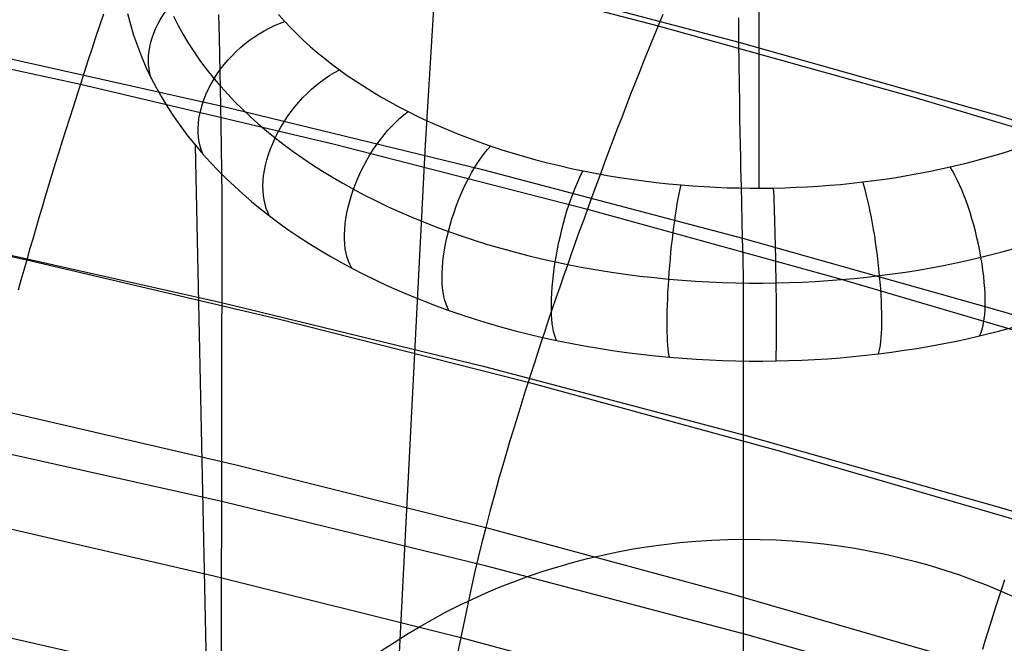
# Model space of a CAD drawing. Extents: x -3677 to -3089, y -67 to 482.
# Tile 101 of 110: x -3288 to -3268, y 452 to 464. Entities that reach past the tile are written whole.
import ezdxf

# ---------------------------------------------------------------- set-up
doc = ezdxf.new("R2010")
doc.units = 0
doc.layers.add('CURVA_ORIGIN', color=125, linetype='CONTINUOUS')

msp = doc.modelspace()

# ---------------------------------------------------------------- linework, layer by layer
at = {"layer": 'CURVA_ORIGIN'}
for p, q in [((-3272.587, 460.879, 400.497), (-3272.587, 473.644, 383.636)), ((-3278.623, 473.044, 383.016), (-3279.328, 461.758, 343.02)), ((-3279.796, 465.501, 434.901), (-3274.628, 464.159, 435.337)), ((-3278.24, 465.208, 421.56), (-3272.995, 463.828, 422.008)), ((-3285.813, 464.392, 434.529), (-3285.892, 464.156, 434.504)), ((-3285.327, 464.404, 392.114), (-3285.27, 464.185, 392.347)), ((-3284.403, 464.349, 394.645), (-3284.309, 464.163, 394.87)), ((-3283.48, 464.146, 415.405), (-3283.484, 464.382, 416.174)), ((-3282.282, 464.384, 395.868), (-3282.155, 464.243, 396.055)), ((-3274.534, 464.387, 435.305), (-3274.628, 464.159, 435.337)), ((-3272.995, 463.828, 422.008), (-3273, 464.318, 422.907)), ((-3285.892, 464.156, 434.504), (-3285.971, 463.92, 434.473)), ((-3285.27, 464.185, 392.347), (-3285.204, 463.967, 392.578)), ((-3284.309, 464.163, 394.87), (-3284.206, 463.979, 395.094)), ((-3283.476, 463.932, 414.648), (-3283.48, 464.146, 415.405)), ((-3282.155, 464.243, 396.055), (-3282.034, 464.115, 396.224)), ((-3282.034, 464.115, 396.224), (-3281.908, 463.989, 396.391)), ((-3274.628, 464.159, 435.337), (-3274.721, 463.93, 435.363)), ((-3274.628, 464.159, 435.337), (-3269.487, 462.726, 435.803)), ((-3291.429, 464.099, 433.941), (-3286.278, 462.983, 434.304)), ((-3285.971, 463.92, 434.473), (-3286.049, 463.685, 434.438)), ((-3285.204, 463.967, 392.578), (-3285.13, 463.751, 392.808)), ((-3284.206, 463.979, 395.094), (-3284.096, 463.797, 395.315)), ((-3283.467, 463.555, 413.159), (-3283.476, 463.932, 414.648)), ((-3281.908, 463.989, 396.391), (-3281.777, 463.864, 396.555)), ((-3274.721, 463.93, 435.363), (-3274.813, 463.7, 435.384)), ((-3288.745, 463.731, 408.37), (-3283.444, 462.546, 408.755)), ((-3285.13, 463.751, 392.808), (-3285.047, 463.537, 393.036)), ((-3284.096, 463.797, 395.315), (-3283.978, 463.617, 395.535)), ((-3281.777, 463.864, 396.555), (-3281.642, 463.742, 396.717)), ((-3281.642, 463.742, 396.717), (-3281.502, 463.621, 396.876)), ((-3272.99, 463.382, 421.132), (-3272.995, 463.828, 422.008)), ((-3272.995, 463.828, 422.008), (-3267.779, 462.353, 422.487)), ((-3286.049, 463.685, 434.438), (-3286.126, 463.45, 434.398)), ((-3285.047, 463.537, 393.036), (-3284.956, 463.325, 393.263)), ((-3283.978, 463.617, 395.535), (-3283.853, 463.439, 395.752)), ((-3283.444, 462.546, 408.755), (-3283.467, 463.555, 413.159)), ((-3281.502, 463.621, 396.876), (-3281.357, 463.502, 397.033)), ((-3274.813, 463.7, 435.384), (-3274.906, 463.47, 435.399)), ((-3286.126, 463.45, 434.398), (-3286.202, 463.216, 434.353)), ((-3284.956, 463.325, 393.263), (-3284.857, 463.115, 393.488)), ((-3283.853, 463.439, 395.752), (-3283.721, 463.263, 395.967)), ((-3281.357, 463.502, 397.033), (-3281.208, 463.386, 397.187)), ((-3281.208, 463.386, 397.187), (-3281.055, 463.271, 397.339)), ((-3274.906, 463.47, 435.399), (-3274.998, 463.239, 435.408)), ((-3272.985, 462.981, 420.279), (-3272.99, 463.382, 421.132)), ((-3286.202, 463.216, 434.353), (-3286.278, 462.983, 434.304)), ((-3284.857, 463.115, 393.488), (-3284.751, 462.912, 393.707)), ((-3283.721, 463.263, 395.967), (-3283.582, 463.09, 396.179)), ((-3281.055, 463.271, 397.339), (-3280.896, 463.157, 397.489)), ((-3280.896, 463.157, 397.489), (-3280.732, 463.046, 397.636)), ((-3274.998, 463.239, 435.408), (-3275.089, 463.007, 435.413)), ((-3286.278, 462.983, 434.304), (-3286.353, 462.75, 434.25)), ((-3286.278, 462.983, 434.304), (-3281.152, 461.768, 434.698)), ((-3283.582, 463.09, 396.179), (-3283.448, 462.933, 396.37)), ((-3283.448, 462.933, 396.37), (-3283.308, 462.778, 396.56)), ((-3280.732, 463.046, 397.636), (-3280.565, 462.937, 397.78)), ((-3280.565, 462.937, 397.78), (-3280.393, 462.83, 397.921)), ((-3275.089, 463.007, 435.413), (-3275.18, 462.775, 435.412)), ((-3272.98, 462.62, 419.447), (-3272.985, 462.981, 420.279)), ((-3286.353, 462.75, 434.25), (-3286.427, 462.519, 434.191)), ((-3284.751, 462.912, 393.707), (-3284.637, 462.711, 393.924)), ((-3283.308, 462.778, 396.56), (-3283.162, 462.625, 396.747)), ((-3280.393, 462.83, 397.921), (-3280.217, 462.725, 398.059)), ((-3280.217, 462.725, 398.059), (-3280.038, 462.623, 398.194)), ((-3275.18, 462.775, 435.412), (-3275.27, 462.543, 435.405)), ((-3269.487, 462.726, 435.803), (-3264.375, 461.201, 436.298)), ((-3286.427, 462.519, 434.191), (-3286.5, 462.289, 434.127)), ((-3284.637, 462.711, 393.924), (-3284.516, 462.512, 394.139)), ((-3283.437, 462.15, 407.258), (-3283.444, 462.546, 408.755)), ((-3283.444, 462.546, 408.755), (-3278.169, 461.259, 409.173)), ((-3283.162, 462.625, 396.747), (-3283.01, 462.475, 396.931)), ((-3280.038, 462.623, 398.194), (-3279.854, 462.524, 398.326)), ((-3279.854, 462.524, 398.326), (-3279.667, 462.427, 398.454)), ((-3275.27, 462.543, 435.405), (-3275.36, 462.31, 435.394)), ((-3272.975, 462.296, 418.633), (-3272.98, 462.62, 419.447)), ((-3284.516, 462.512, 394.139), (-3284.388, 462.316, 394.352)), ((-3284.388, 462.316, 394.352), (-3284.252, 462.124, 394.563)), ((-3283.01, 462.475, 396.931), (-3282.853, 462.326, 397.113)), ((-3282.853, 462.326, 397.113), (-3282.691, 462.181, 397.291)), ((-3279.667, 462.427, 398.454), (-3279.471, 462.33, 398.582)), ((-3279.471, 462.33, 398.582), (-3279.272, 462.236, 398.706)), ((-3267.779, 462.353, 422.487), (-3262.593, 460.785, 422.997)), ((-3286.5, 462.289, 434.127), (-3286.572, 462.06, 434.059)), ((-3284.252, 462.124, 394.563), (-3284.109, 461.934, 394.77)), ((-3283.431, 461.708, 405.738), (-3283.437, 462.15, 407.258)), ((-3282.691, 462.181, 397.291), (-3282.523, 462.037, 397.467)), ((-3279.272, 462.236, 398.706), (-3279.069, 462.145, 398.826)), ((-3279.069, 462.145, 398.826), (-3278.862, 462.056, 398.943)), ((-3275.36, 462.31, 435.394), (-3275.449, 462.078, 435.377)), ((-3272.971, 462.004, 417.836), (-3272.975, 462.296, 418.633)), ((-3286.572, 462.06, 434.059), (-3286.644, 461.833, 433.987)), ((-3284.109, 461.934, 394.77), (-3283.96, 461.747, 394.975)), ((-3282.523, 462.037, 397.467), (-3282.35, 461.897, 397.64)), ((-3278.862, 462.056, 398.943), (-3278.652, 461.971, 399.056)), ((-3278.652, 461.971, 399.056), (-3278.439, 461.888, 399.165)), ((-3275.449, 462.078, 435.377), (-3275.537, 461.846, 435.356)), ((-3272.966, 461.742, 417.054), (-3272.971, 462.004, 417.836)), ((-3286.644, 461.833, 433.987), (-3286.714, 461.606, 433.909)), ((-3283.963, 461.751, 394.97), (-3283.403, 435.09, 315.853)), ((-3283.96, 461.747, 394.975), (-3283.803, 461.564, 395.178)), ((-3282.35, 461.897, 397.64), (-3282.17, 461.757, 397.811)), ((-3282.17, 461.757, 397.811), (-3281.984, 461.62, 397.98)), ((-3281.152, 461.768, 434.698), (-3276.051, 460.46, 435.123)), ((-3279.328, 461.758, 343.02), (-3280.639, 436.035, 259.942)), ((-3278.439, 461.888, 399.165), (-3278.223, 461.809, 399.27)), ((-3278.223, 461.809, 399.27), (-3278.003, 461.732, 399.371)), ((-3278.003, 461.732, 399.371), (-3277.779, 461.658, 399.469)), ((-3275.537, 461.846, 435.356), (-3275.625, 461.614, 435.329)), ((-3272.961, 461.505, 416.285), (-3272.966, 461.742, 417.054)), ((-3286.714, 461.606, 433.909), (-3286.784, 461.381, 433.828)), ((-3283.803, 461.564, 395.178), (-3283.654, 461.398, 395.36)), ((-3283.419, 460.72, 402.646), (-3283.431, 461.708, 405.738)), ((-3281.984, 461.62, 397.98), (-3281.794, 461.486, 398.144)), ((-3277.779, 461.658, 399.469), (-3277.552, 461.587, 399.563)), ((-3277.552, 461.587, 399.563), (-3277.322, 461.52, 399.652)), ((-3275.625, 461.614, 435.329), (-3275.712, 461.382, 435.297)), ((-3268.043, 461.484, 399.698), (-3267.705, 461.582, 399.57)), ((-3267.705, 461.582, 399.57), (-3267.373, 461.686, 399.432)), ((-3286.784, 461.381, 433.828), (-3286.852, 461.158, 433.741)), ((-3283.654, 461.398, 395.36), (-3283.499, 461.236, 395.541)), ((-3281.794, 461.486, 398.144), (-3281.598, 461.355, 398.306)), ((-3281.598, 461.355, 398.306), (-3281.398, 461.227, 398.464)), ((-3277.322, 461.52, 399.652), (-3277.09, 461.455, 399.737)), ((-3277.09, 461.455, 399.737), (-3276.855, 461.394, 399.818)), ((-3276.855, 461.394, 399.818), (-3276.618, 461.336, 399.894)), ((-3276.618, 461.336, 399.894), (-3276.379, 461.282, 399.966)), ((-3275.712, 461.382, 435.297), (-3275.798, 461.15, 435.261)), ((-3272.956, 461.289, 415.527), (-3272.961, 461.505, 416.285)), ((-3268.735, 461.31, 399.928), (-3268.387, 461.394, 399.818)), ((-3268.387, 461.394, 399.818), (-3268.043, 461.484, 399.698)), ((-3286.852, 461.158, 433.741), (-3286.919, 460.936, 433.651)), ((-3283.499, 461.236, 395.541), (-3283.339, 461.076, 395.718)), ((-3281.398, 461.227, 398.464), (-3281.193, 461.102, 398.618)), ((-3278.169, 461.259, 409.173), (-3272.922, 459.875, 409.623)), ((-3276.379, 461.282, 399.966), (-3276.138, 461.231, 400.034)), ((-3276.138, 461.231, 400.034), (-3275.896, 461.183, 400.096)), ((-3275.896, 461.183, 400.096), (-3275.653, 461.139, 400.154)), ((-3275.798, 461.15, 435.261), (-3275.883, 460.92, 435.22)), ((-3275.653, 461.139, 400.154), (-3275.408, 461.099, 400.208)), ((-3272.947, 460.907, 414.036), (-3272.956, 461.289, 415.527)), ((-3269.828, 461.1, 400.207), (-3269.607, 461.136, 400.158)), ((-3269.607, 461.136, 400.158), (-3269.386, 461.175, 400.106)), ((-3269.386, 461.175, 400.106), (-3269.168, 461.218, 400.051)), ((-3269.168, 461.218, 400.051), (-3268.95, 461.262, 399.991)), ((-3268.95, 461.262, 399.991), (-3268.735, 461.31, 399.928)), ((-3286.919, 460.936, 433.651), (-3286.986, 460.716, 433.556)), ((-3283.339, 461.076, 395.718), (-3283.173, 460.919, 395.893)), ((-3281.193, 461.102, 398.618), (-3280.983, 460.98, 398.769)), ((-3280.983, 460.98, 398.769), (-3280.769, 460.861, 398.915)), ((-3275.408, 461.099, 400.208), (-3275.161, 461.062, 400.257)), ((-3275.161, 461.062, 400.257), (-3274.914, 461.028, 400.301)), ((-3274.914, 461.028, 400.301), (-3274.665, 460.998, 400.341)), ((-3274.665, 460.998, 400.341), (-3274.415, 460.971, 400.377)), ((-3274.415, 460.971, 400.377), (-3274.164, 460.948, 400.407)), ((-3274.164, 460.948, 400.407), (-3273.932, 460.929, 400.432)), ((-3273.932, 460.929, 400.432), (-3273.699, 460.914, 400.452)), ((-3271.394, 460.923, 400.439), (-3271.169, 460.94, 400.417)), ((-3271.169, 460.94, 400.417), (-3270.945, 460.959, 400.392)), ((-3270.945, 460.959, 400.392), (-3270.722, 460.982, 400.362)), ((-3270.722, 460.982, 400.362), (-3270.499, 461.007, 400.329)), ((-3270.499, 461.007, 400.329), (-3270.275, 461.035, 400.292)), ((-3270.275, 461.035, 400.292), (-3270.051, 461.066, 400.251)), ((-3270.051, 461.066, 400.251), (-3269.828, 461.1, 400.207)), ((-3283.173, 460.919, 395.893), (-3283.003, 460.765, 396.065)), ((-3283.003, 460.765, 396.065), (-3282.827, 460.614, 396.234)), ((-3280.769, 460.861, 398.915), (-3280.545, 460.742, 399.062)), ((-3280.545, 460.742, 399.062), (-3280.316, 460.627, 399.205)), ((-3275.883, 460.92, 435.22), (-3275.968, 460.69, 435.174)), ((-3273.699, 460.914, 400.452), (-3273.466, 460.902, 400.468)), ((-3273.466, 460.902, 400.468), (-3273.232, 460.892, 400.48)), ((-3273.232, 460.892, 400.48), (-3272.999, 460.886, 400.489)), ((-3272.999, 460.886, 400.489), (-3272.765, 460.883, 400.493)), ((-3272.922, 459.875, 409.623), (-3272.947, 460.907, 414.036)), ((-3272.765, 460.883, 400.493), (-3272.531, 460.882, 400.494)), ((-3272.531, 460.882, 400.494), (-3272.297, 460.885, 400.49)), ((-3272.297, 460.885, 400.49), (-3272.071, 460.89, 400.483)), ((-3272.071, 460.89, 400.483), (-3271.845, 460.899, 400.472)), ((-3271.845, 460.899, 400.472), (-3271.619, 460.91, 400.458)), ((-3271.619, 460.91, 400.458), (-3271.394, 460.923, 400.439)), ((-3286.986, 460.716, 433.556), (-3287.051, 460.498, 433.456)), ((-3283.431, 450.501, 371.661), (-3283.419, 460.72, 402.646)), ((-3282.827, 460.614, 396.234), (-3282.647, 460.466, 396.4)), ((-3280.316, 460.627, 399.205), (-3280.082, 460.515, 399.343)), ((-3275.968, 460.69, 435.174), (-3276.051, 460.46, 435.123)), ((-3292.455, 460.524, 432.538), (-3287.361, 459.434, 432.892)), ((-3287.051, 460.498, 433.456), (-3287.115, 460.281, 433.352)), ((-3282.647, 460.466, 396.4), (-3282.461, 460.321, 396.563)), ((-3280.082, 460.515, 399.343), (-3279.845, 460.407, 399.477)), ((-3279.845, 460.407, 399.477), (-3279.604, 460.302, 399.607)), ((-3276.051, 460.46, 435.123), (-3276.134, 460.232, 435.067)), ((-3276.051, 460.46, 435.123), (-3270.978, 459.062, 435.577)), ((-3287.115, 460.281, 433.352), (-3287.179, 460.066, 433.243)), ((-3282.461, 460.321, 396.563), (-3282.269, 460.178, 396.724)), ((-3282.269, 460.178, 396.724), (-3282.073, 460.038, 396.882)), ((-3279.604, 460.302, 399.607), (-3279.358, 460.201, 399.732)), ((-3279.358, 460.201, 399.732), (-3279.109, 460.103, 399.853)), ((-3276.134, 460.232, 435.067), (-3276.216, 460.005, 435.007)), ((-3287.179, 460.066, 433.243), (-3287.241, 459.854, 433.131)), ((-3282.073, 460.038, 396.882), (-3281.872, 459.901, 397.037)), ((-3279.109, 460.103, 399.853), (-3278.856, 460.01, 399.969)), ((-3278.856, 460.01, 399.969), (-3278.597, 459.919, 400.081)), ((-3276.216, 460.005, 435.007), (-3276.297, 459.778, 434.942)), ((-3288.707, 459.757, 395.992), (-3283.403, 458.571, 396.378)), ((-3287.241, 459.854, 433.131), (-3287.302, 459.643, 433.013)), ((-3281.872, 459.901, 397.037), (-3281.666, 459.768, 397.188)), ((-3281.666, 459.768, 397.188), (-3281.456, 459.637, 397.336)), ((-3278.597, 459.919, 400.081), (-3278.335, 459.832, 400.189)), ((-3278.335, 459.832, 400.189), (-3278.07, 459.749, 400.292)), ((-3278.07, 459.749, 400.292), (-3277.801, 459.67, 400.39)), ((-3276.297, 459.778, 434.942), (-3276.377, 459.553, 434.873)), ((-3272.914, 459.474, 408.124), (-3272.922, 459.875, 409.623)), ((-3272.922, 459.875, 409.623), (-3267.703, 458.398, 410.103)), ((-3287.302, 459.643, 433.013), (-3287.361, 459.434, 432.892)), ((-3281.456, 459.637, 397.336), (-3281.242, 459.511, 397.481)), ((-3277.801, 459.67, 400.39), (-3277.53, 459.595, 400.482)), ((-3277.53, 459.595, 400.482), (-3277.256, 459.524, 400.57)), ((-3276.377, 459.553, 434.873), (-3276.456, 459.329, 434.799)), ((-3268.114, 459.487, 400.609), (-3267.712, 459.589, 400.482)), ((-3267.712, 459.589, 400.482), (-3267.315, 459.699, 400.344)), ((-3287.361, 459.434, 432.892), (-3287.42, 459.228, 432.766)), ((-3287.361, 459.434, 432.892), (-3282.292, 458.248, 433.277)), ((-3281.242, 459.511, 397.481), (-3281.024, 459.387, 397.622)), ((-3281.024, 459.387, 397.622), (-3280.802, 459.267, 397.759)), ((-3277.256, 459.524, 400.57), (-3276.979, 459.458, 400.653)), ((-3276.979, 459.458, 400.653), (-3276.699, 459.395, 400.731)), ((-3276.699, 459.395, 400.731), (-3276.42, 459.337, 400.803)), ((-3272.907, 459.03, 406.602), (-3272.914, 459.474, 408.124)), ((-3268.869, 459.323, 400.814), (-3268.616, 459.374, 400.75)), ((-3268.616, 459.374, 400.75), (-3268.364, 459.429, 400.681)), ((-3268.364, 459.429, 400.681), (-3268.114, 459.487, 400.609)), ((-3287.42, 459.228, 432.766), (-3287.477, 459.024, 432.636)), ((-3280.802, 459.267, 397.759), (-3280.571, 459.148, 397.896)), ((-3280.571, 459.148, 397.896), (-3280.335, 459.032, 398.028)), ((-3276.456, 459.329, 434.799), (-3276.533, 459.107, 434.721)), ((-3276.42, 459.337, 400.803), (-3276.138, 459.283, 400.87)), ((-3276.138, 459.283, 400.87), (-3275.854, 459.233, 400.931)), ((-3275.854, 459.233, 400.931), (-3275.568, 459.188, 400.988)), ((-3275.568, 459.188, 400.988), (-3275.281, 459.147, 401.039)), ((-3275.281, 459.147, 401.039), (-3274.992, 459.11, 401.085)), ((-3270.159, 459.118, 401.071), (-3269.899, 459.152, 401.028)), ((-3269.899, 459.152, 401.028), (-3269.639, 459.19, 400.981)), ((-3269.639, 459.19, 400.981), (-3269.381, 459.231, 400.929)), ((-3269.381, 459.231, 400.929), (-3269.124, 459.275, 400.874)), ((-3269.124, 459.275, 400.874), (-3268.869, 459.323, 400.814)), ((-3287.477, 459.024, 432.636), (-3287.533, 458.822, 432.502)), ((-3280.335, 459.032, 398.028), (-3280.095, 458.92, 398.157)), ((-3276.533, 459.107, 434.721), (-3276.61, 458.885, 434.638)), ((-3274.992, 459.11, 401.085), (-3274.702, 459.077, 401.126)), ((-3274.702, 459.077, 401.126), (-3274.411, 459.048, 401.161)), ((-3274.411, 459.048, 401.161), (-3274.142, 459.026, 401.189)), ((-3274.142, 459.026, 401.189), (-3273.872, 459.007, 401.212)), ((-3273.872, 459.007, 401.212), (-3273.602, 458.991, 401.231)), ((-3273.602, 458.991, 401.231), (-3273.331, 458.98, 401.245)), ((-3273.331, 458.98, 401.245), (-3273.059, 458.972, 401.255)), ((-3273.059, 458.972, 401.255), (-3272.788, 458.968, 401.26)), ((-3272.902, 447.831, 372.528), (-3272.907, 459.03, 406.602)), ((-3272.788, 458.968, 401.26), (-3272.516, 458.967, 401.261)), ((-3272.516, 458.967, 401.261), (-3272.245, 458.97, 401.257)), ((-3272.245, 458.97, 401.257), (-3271.982, 458.977, 401.248)), ((-3271.982, 458.977, 401.248), (-3271.72, 458.987, 401.236)), ((-3271.72, 458.987, 401.236), (-3271.458, 459, 401.219)), ((-3271.458, 459, 401.219), (-3271.197, 459.017, 401.198)), ((-3271.197, 459.017, 401.198), (-3270.936, 459.037, 401.172)), ((-3270.978, 459.062, 435.577), (-3265.933, 457.574, 436.06)), ((-3270.936, 459.037, 401.172), (-3270.676, 459.06, 401.143)), ((-3270.676, 459.06, 401.143), (-3270.417, 459.087, 401.109)), ((-3270.417, 459.087, 401.109), (-3270.159, 459.118, 401.071)), ((-3280.095, 458.92, 398.157), (-3279.852, 458.812, 398.282)), ((-3279.852, 458.812, 398.282), (-3279.605, 458.707, 398.402)), ((-3276.61, 458.885, 434.638), (-3276.686, 458.666, 434.551)), ((-3283.403, 458.571, 396.378), (-3278.126, 457.282, 396.796)), ((-3279.605, 458.707, 398.402), (-3279.355, 458.606, 398.519)), ((-3279.355, 458.606, 398.519), (-3279.102, 458.51, 398.631)), ((-3276.686, 458.666, 434.551), (-3276.76, 458.447, 434.459)), ((-3279.102, 458.51, 398.631), (-3278.845, 458.417, 398.738)), ((-3278.845, 458.417, 398.738), (-3278.583, 458.327, 398.842)), ((-3276.76, 458.447, 434.459), (-3276.834, 458.231, 434.362)), ((-3267.703, 458.398, 410.103), (-3262.515, 456.826, 410.614)), ((-3282.292, 458.248, 433.277), (-3277.248, 456.969, 433.692)), ((-3278.583, 458.327, 398.842), (-3278.318, 458.241, 398.942)), ((-3278.318, 458.241, 398.942), (-3278.051, 458.159, 399.037)), ((-3278.051, 458.159, 399.037), (-3277.78, 458.081, 399.128)), ((-3276.834, 458.231, 434.362), (-3276.906, 458.016, 434.262)), ((-3277.78, 458.081, 399.128), (-3277.508, 458.007, 399.213)), ((-3277.508, 458.007, 399.213), (-3277.232, 457.938, 399.294)), ((-3276.906, 458.016, 434.262), (-3276.977, 457.802, 434.157)), ((-3268.141, 457.902, 399.321), (-3267.737, 458.002, 399.203)), ((-3267.737, 458.002, 399.203), (-3267.339, 458.111, 399.075)), ((-3277.232, 457.938, 399.294), (-3276.955, 457.872, 399.371)), ((-3276.977, 457.802, 434.157), (-3277.047, 457.591, 434.047)), ((-3276.955, 457.872, 399.371), (-3276.675, 457.811, 399.442)), ((-3276.675, 457.811, 399.442), (-3276.396, 457.754, 399.509)), ((-3276.396, 457.754, 399.509), (-3276.115, 457.701, 399.57)), ((-3268.895, 457.741, 399.511), (-3268.642, 457.792, 399.452)), ((-3268.642, 457.792, 399.452), (-3268.391, 457.845, 399.388)), ((-3268.391, 457.845, 399.388), (-3268.141, 457.902, 399.321)), ((-3277.047, 457.591, 434.047), (-3277.115, 457.382, 433.933)), ((-3276.115, 457.701, 399.57), (-3275.832, 457.653, 399.627)), ((-3275.832, 457.653, 399.627), (-3275.547, 457.608, 399.679)), ((-3275.547, 457.608, 399.679), (-3275.261, 457.568, 399.726)), ((-3275.261, 457.568, 399.726), (-3274.974, 457.531, 399.768)), ((-3270.179, 457.54, 399.75), (-3269.92, 457.574, 399.71)), ((-3269.92, 457.574, 399.71), (-3269.662, 457.611, 399.666)), ((-3269.662, 457.611, 399.666), (-3269.405, 457.651, 399.619)), ((-3269.405, 457.651, 399.619), (-3269.149, 457.694, 399.567)), ((-3269.149, 457.694, 399.567), (-3268.895, 457.741, 399.511)), ((-3277.115, 457.382, 433.933), (-3277.182, 457.174, 433.815)), ((-3274.974, 457.531, 399.768), (-3274.686, 457.499, 399.805)), ((-3274.686, 457.499, 399.805), (-3274.397, 457.472, 399.837)), ((-3274.397, 457.472, 399.837), (-3274.129, 457.45, 399.863)), ((-3274.129, 457.45, 399.863), (-3273.862, 457.431, 399.884)), ((-3273.862, 457.431, 399.884), (-3273.593, 457.417, 399.901)), ((-3273.593, 457.417, 399.901), (-3273.325, 457.405, 399.914)), ((-3273.325, 457.405, 399.914), (-3273.056, 457.398, 399.923)), ((-3273.056, 457.398, 399.923), (-3272.787, 457.394, 399.927)), ((-3272.787, 457.394, 399.927), (-3272.517, 457.393, 399.927)), ((-3272.517, 457.393, 399.927), (-3272.248, 457.396, 399.923)), ((-3272.248, 457.396, 399.923), (-3271.988, 457.403, 399.915)), ((-3271.988, 457.403, 399.915), (-3271.728, 457.412, 399.903)), ((-3271.728, 457.412, 399.903), (-3271.469, 457.425, 399.888)), ((-3271.469, 457.425, 399.888), (-3271.209, 457.442, 399.868)), ((-3271.209, 457.442, 399.868), (-3270.951, 457.461, 399.844)), ((-3270.951, 457.461, 399.844), (-3270.693, 457.484, 399.817)), ((-3270.693, 457.484, 399.817), (-3270.436, 457.511, 399.785)), ((-3270.436, 457.511, 399.785), (-3270.179, 457.54, 399.75)), ((-3278.126, 457.282, 396.796), (-3272.876, 455.897, 397.246)), ((-3277.182, 457.174, 433.815), (-3277.248, 456.969, 433.692)), ((-3277.248, 456.969, 433.692), (-3277.313, 456.765, 433.566)), ((-3277.248, 456.969, 433.692), (-3272.231, 455.6, 434.137)), ((-3277.313, 456.765, 433.566), (-3277.376, 456.564, 433.435)), ((-3277.376, 456.564, 433.435), (-3277.438, 456.366, 433.299)), ((-3288.138, 456.463, 430.412), (-3283.108, 455.297, 430.79)), ((-3277.438, 456.366, 433.299), (-3277.498, 456.17, 433.16)), ((-3277.498, 456.17, 433.16), (-3277.557, 455.976, 433.017)), ((-3277.557, 455.976, 433.017), (-3277.615, 455.785, 432.87)), ((-3277.615, 455.785, 432.87), (-3277.671, 455.596, 432.719)), ((-3272.876, 455.897, 397.246), (-3267.656, 454.417, 397.727)), ((-3288.701, 455.745, 383.626), (-3283.396, 454.559, 384.012)), ((-3277.671, 455.596, 432.719), (-3277.726, 455.411, 432.564)), ((-3272.231, 455.6, 434.137), (-3267.242, 454.144, 434.61)), ((-3277.726, 455.411, 432.564), (-3277.779, 455.228, 432.405)), ((-3283.108, 455.297, 430.79), (-3278.104, 454.039, 431.198)), ((-3277.779, 455.228, 432.405), (-3277.83, 455.049, 432.243)), ((-3277.83, 455.049, 432.243), (-3277.88, 454.872, 432.078)), ((-3277.88, 454.872, 432.078), (-3277.928, 454.699, 431.908)), ((-3277.928, 454.699, 431.908), (-3277.975, 454.529, 431.736)), ((-3283.396, 454.559, 384.012), (-3278.117, 453.27, 384.43)), ((-3277.975, 454.529, 431.736), (-3278.02, 454.362, 431.56)), ((-3267.656, 454.417, 397.727), (-3262.466, 452.844, 398.238)), ((-3288.596, 454.216, 427.22), (-3283.589, 453.064, 427.594)), ((-3278.063, 454.199, 431.381), (-3278.104, 454.039, 431.198)), ((-3278.02, 454.362, 431.56), (-3278.063, 454.199, 431.381)), ((-3278.104, 454.039, 431.198), (-3278.144, 453.883, 431.013)), ((-3278.104, 454.039, 431.198), (-3273.126, 452.693, 431.635)), ((-3278.144, 453.883, 431.013), (-3278.182, 453.731, 430.825)), ((-3278.182, 453.731, 430.825), (-3278.254, 453.435, 430.44)), ((-3278.254, 453.435, 430.44), (-3278.32, 453.15, 430.046)), ((-3278.117, 453.27, 384.43), (-3272.867, 451.884, 384.881)), ((-3283.589, 453.064, 427.594), (-3278.607, 451.82, 427.998)), ((-3278.32, 453.15, 430.046), (-3278.382, 452.874, 429.645)), ((-3278.382, 452.874, 429.645), (-3278.607, 451.82, 427.998)), ((-3267.703, 452.793, 433.629), (-3267.763, 452.611, 433.473)), ((-3267.642, 452.979, 433.781), (-3267.703, 452.793, 433.629)), ((-3273.126, 452.693, 431.635), (-3268.175, 451.26, 432.101)), ((-3267.763, 452.611, 433.473), (-3267.821, 452.431, 433.314)), ((-3267.821, 452.431, 433.314), (-3267.877, 452.254, 433.151)), ((-3267.877, 452.254, 433.151), (-3267.931, 452.08, 432.984)), ((-3288.993, 452.112, 423.924), (-3284.005, 450.972, 424.294)), ((-3267.931, 452.08, 432.984), (-3267.984, 451.909, 432.814)), ((-3278.607, 451.82, 427.998), (-3279.447, 447.723, 421.36)), ((-3278.607, 451.82, 427.998), (-3273.65, 450.488, 428.431)), ((-3272.867, 451.884, 384.881), (-3267.645, 450.405, 385.361)), ((-3267.984, 451.909, 432.814), (-3268.034, 451.742, 432.641)), ((-3268.034, 451.742, 432.641), (-3268.083, 451.578, 432.464))]:
    msp.add_line(p, q, dxfattribs=at)
at = {"layer": 'CURVA_ORIGIN', "extrusion": (-0.000859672, 0.297483, 0.954727)}
msp.add_circle((3271.571, -337.42, 433.808), 12.632, dxfattribs=at)
at = {"layer": 'CURVA_ORIGIN', "extrusion": (-0.301234, 0.575559, -0.760256)}
msp.add_arc((2693.621, 1725.288, 956.91), 2, 8.7344, 111.6996, dxfattribs=at)
at = {"layer": 'CURVA_ORIGIN', "extrusion": (-0.486497, 0.527347, -0.696582)}
msp.add_arc((2098.683, 2070.42, 1565.69), 2, 13.2838, 122.7272, dxfattribs=at)
at = {"layer": 'CURVA_ORIGIN', "extrusion": (-0.636848, 0.465364, -0.614704)}
msp.add_arc((1563.05, 2108.329, 2060.876), 2, 15.8515, 130.0732, dxfattribs=at)
at = {"layer": 'CURVA_ORIGIN', "extrusion": (-0.766044, 0.38799, -0.512484)}
msp.add_arc((1070.764, 1947.247, 2487.586), 2, 17.3511, 135.3399, dxfattribs=at)
at = {"layer": 'CURVA_ORIGIN', "extrusion": (-0.871584, 0.295922, -0.39086)}
msp.add_arc((618.158, 1637.533, 2837.593), 2, 18.1728, 139.0241, dxfattribs=at)
at = {"layer": 'CURVA_ORIGIN', "extrusion": (-0.947439, 0.19313, -0.255069)}
msp.add_arc((203.992, 1227.854, 3090.982), 2, 18.5665, 141.3746, dxfattribs=at)
at = {"layer": 'CURVA_ORIGIN', "extrusion": (-0.935521, -0.213199, 0.281685)}
msp.add_arc((-1174.524, -486.386, 3072.274), 2, 18.2174, 141.0201, dxfattribs=at)
at = {"layer": 'CURVA_ORIGIN', "extrusion": (-0.990116, 0.084676, -0.111802)}
msp.add_arc((-178.689, 765.799, 3236.068), 2, 18.7007, 142.5993, dxfattribs=at)
at = {"layer": 'CURVA_ORIGIN', "extrusion": (-0.981234, -0.116355, 0.153758)}
msp.add_arc((-841.335, -96.672, 3217.038), 2, 18.5222, 142.3497, dxfattribs=at)
at = {"layer": 'CURVA_ORIGIN', "extrusion": (-0.999565, -0.017764, 0.023522)}
msp.add_arc((-517.363, 322.405, 3272.108), 2, 18.6725, 142.8617, dxfattribs=at)

doc.saveas('drawing.dxf')
